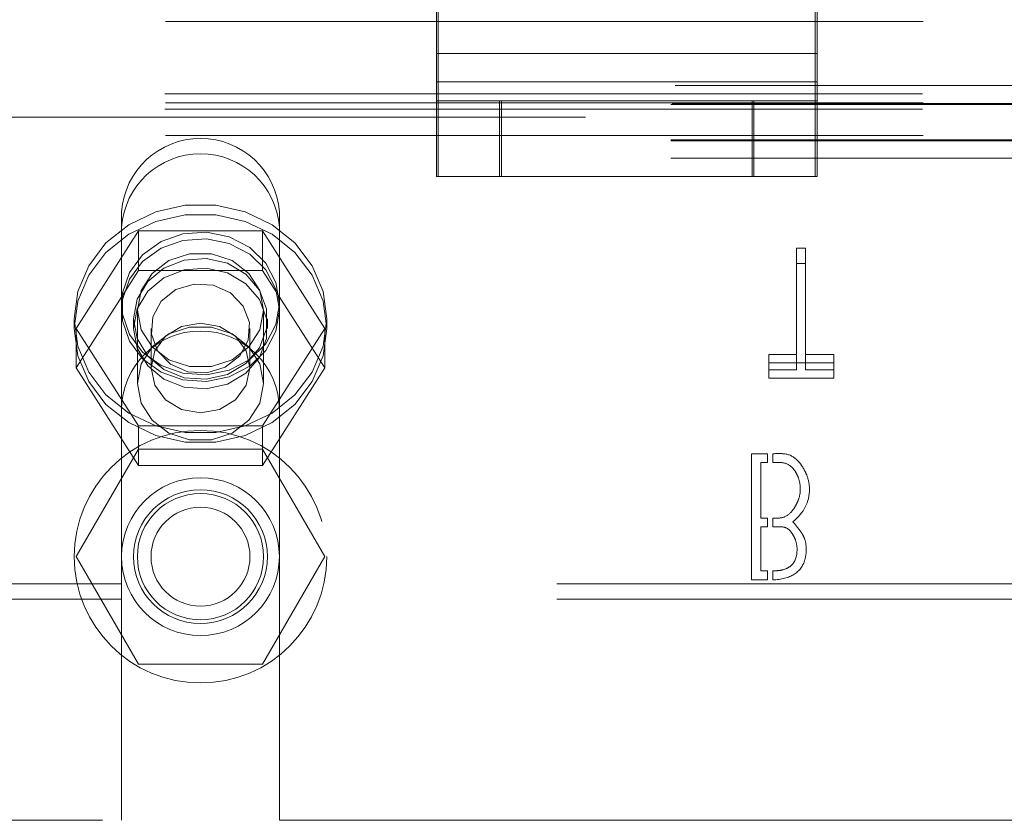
# Model space of a CAD drawing. Header units: inches. Extents: x 0.2 to 10.8, y 0.2 to 8.2.
# Tile 18 of 146: x 4.265 to 4.395, y 2.04 to 2.146. Entities that reach past the tile are written whole.
import ezdxf

# ---------------------------------------------------------------- set-up
doc = ezdxf.new("R2010")
doc.units = ezdxf.units.IN
doc.header["$MEASUREMENT"] = 0
doc.linetypes.add('HIDDEN', pattern=[0.075, 0.05, -0.025])

msp = doc.modelspace()

# ---------------------------------------------------------------- linework, layer by layer
at = {"color": 7, "linetype": 'HIDDEN', "lineweight": 18}
for p, q in [((4.3204835, 2.1593461), (4.3204835, 2.1414318)), ((4.3704835, 2.1593461), (4.3704835, 2.1414318)), ((4.320241, 2.1376826), (4.320241, 2.1555969)), ((4.370241, 2.1376826), (4.370241, 2.1555969)), ((4.5844943, 2.1456547), (4.151161, 2.1456547)), ((4.370241, 2.1414318), (4.320241, 2.1414318)), ((4.3204835, 2.1414318), (4.3704835, 2.1414318)), ((4.3204835, 2.1414318), (4.3204835, 2.135181)), ((4.3704835, 2.1414318), (4.3704835, 2.135181)), ((4.1517365, 2.1372162), (4.5839188, 2.1372162)), ((4.1517365, 2.1372162), (4.5839188, 2.1372162)), ((4.370241, 2.1376826), (4.320241, 2.1376826)), ((4.320241, 2.125181), (4.320241, 2.1376826)), ((4.3204835, 2.1376826), (4.3704835, 2.1376826)), ((4.370241, 2.125181), (4.370241, 2.1376826)), ((4.5844088, 2.1360982), (4.1512466, 2.1360982)), ((4.5844943, 2.1349373), (4.151161, 2.1349373)), ((4.151161, 2.1347125), (4.5844943, 2.1347125)), ((4.5844088, 2.1340696), (4.1512466, 2.1340696)), ((4.1513337, 2.1348162), (4.5843216, 2.1348162)), ((4.3204835, 2.135181), (4.320241, 2.135181)), ((4.3204835, 2.135181), (4.3204835, 2.125181)), ((4.3204835, 2.135181), (4.3288168, 2.135181)), ((4.3285743, 2.135181), (4.3285743, 2.125181)), ((4.3288168, 2.135181), (4.3288168, 2.125181)), ((4.3288168, 2.135181), (4.3621502, 2.135181)), ((4.3619076, 2.135181), (4.3619076, 2.125181)), ((4.3621502, 2.135181), (4.3621502, 2.125181)), ((4.3621502, 2.135181), (4.3704835, 2.135181)), ((4.3704835, 2.135181), (4.3704835, 2.125181)), ((4.9399289, 2.1330162), (3.1056503, 2.1330162)), ((4.5844943, 2.130587), (4.151161, 2.130587)), ((4.151161, 2.1300162), (4.5844943, 2.1300162)), ((4.151161, 2.1299125), (4.5844943, 2.1299125)), ((4.151161, 2.1276162), (4.5844943, 2.1276162)), ((4.151161, 2.1276162), (4.5844943, 2.1276162)), ((4.3204835, 2.125181), (4.320241, 2.125181)), ((4.3288168, 2.125181), (4.3204835, 2.125181)), ((4.3288168, 2.125181), (4.3621502, 2.125181)), ((4.3704835, 2.125181), (4.3621502, 2.125181)), ((4.2786777, 2.1205243), (4.2786777, 2.1184957)), ((4.299511, 2.1205243), (4.299511, 2.1184957)), ((4.2786777, 2.0943828), (4.2786777, 2.1184957)), ((4.299511, 2.0943828), (4.299511, 2.1184957)), ((4.2726976, 2.1051331), (4.280896, 2.1180027)), ((4.280896, 2.1180027), (4.280896, 2.1127904)), ((4.280896, 2.1180027), (4.2972927, 2.1180027)), ((4.2972927, 2.1180027), (4.2972927, 2.1127904)), ((4.2972927, 2.1180027), (4.3054911, 2.1051331)), ((4.3677693, 2.1157206), (4.3677693, 2.113692)), ((4.3689533, 2.1157206), (4.3677693, 2.1157206)), ((4.3689533, 2.1157206), (4.3689533, 2.113692)), ((4.3677693, 2.113692), (4.3689533, 2.113692)), ((4.3677693, 2.0996833), (4.3677693, 2.113692)), ((4.3689533, 2.113692), (4.3689533, 2.0996833)), ((4.2726976, 2.0999208), (4.280896, 2.1127904)), ((4.280896, 2.1127904), (4.2972927, 2.1127904)), ((4.2972927, 2.1127904), (4.3054911, 2.0999208)), ((4.280761, 2.1075491), (4.280761, 2.0978641)), ((4.2974277, 2.0978641), (4.2974277, 2.1075491)), ((4.2724277, 2.106401), (4.2724277, 2.1051331)), ((4.280261, 2.106401), (4.280261, 2.1051331)), ((4.2979277, 2.1051331), (4.2979277, 2.106401)), ((4.305761, 2.1051331), (4.305761, 2.106401)), ((4.2726976, 2.1051331), (4.2726976, 2.0999208)), ((4.280896, 2.0922635), (4.2726976, 2.1051331)), ((4.2825643, 2.1051331), (4.2825643, 2.0999208)), ((4.2956243, 2.0999208), (4.2956243, 2.1051331)), ((4.3054911, 2.1051331), (4.2972927, 2.0922635)), ((4.3054911, 2.1051331), (4.3054911, 2.0999208)), ((4.3641142, 2.1017119), (4.3641142, 2.0996833)), ((4.3677693, 2.1017119), (4.3641142, 2.1017119)), ((4.3726856, 2.1017119), (4.3689533, 2.1017119)), ((4.3726856, 2.1017119), (4.3726856, 2.0996833)), ((4.3641142, 2.1006154), (4.3726856, 2.1006154)), ((4.280896, 2.0870513), (4.2726976, 2.0999208)), ((4.3054911, 2.0999208), (4.2972927, 2.0870513)), ((4.3641142, 2.0996833), (4.3677693, 2.0996833)), ((4.3641142, 2.0985869), (4.3641142, 2.0996833)), ((4.3689533, 2.0996833), (4.3726856, 2.0996833)), ((4.3726856, 2.0996833), (4.3726856, 2.0985869)), ((4.3726856, 2.0985869), (4.3641142, 2.0985869)), ((4.2786777, 2.0943828), (4.2786777, 2.0402162)), ((4.299511, 2.0943828), (4.299511, 2.0402162)), ((4.2972927, 2.0922635), (4.280896, 2.0922635)), ((4.280896, 2.0922635), (4.280896, 2.0870513)), ((4.2972927, 2.0922635), (4.2972927, 2.0870513)), ((4.280896, 2.0892162), (4.2726976, 2.0750162)), ((4.2972927, 2.0892162), (4.280896, 2.0892162)), ((4.3054911, 2.0750162), (4.2972927, 2.0892162)), ((4.3618311, 2.0886052), (4.3639573, 2.0886052)), ((4.3618311, 2.0719385), (4.3618311, 2.0886052)), ((4.3639573, 2.0886052), (4.3639573, 2.087434)), ((4.364624, 2.087434), (4.364624, 2.0886052)), ((4.3630795, 2.087434), (4.3630795, 2.0800981)), ((4.3639573, 2.087434), (4.3630795, 2.087434)), ((4.2972927, 2.0870513), (4.280896, 2.0870513)), ((4.3630795, 2.0800981), (4.3639573, 2.0800981)), ((4.3639573, 2.0800981), (4.3639573, 2.0789527)), ((4.364624, 2.0789527), (4.364624, 2.0800981)), ((4.3630795, 2.0789527), (4.3630795, 2.0731483)), ((4.3639573, 2.0789527), (4.3630795, 2.0789527)), ((4.2726976, 2.0750162), (4.280896, 2.0608162)), ((4.2972927, 2.0608162), (4.3054911, 2.0750162)), ((4.3630795, 2.0731483), (4.3639573, 2.0731483)), ((4.3639573, 2.0731483), (4.3639573, 2.0719385)), ((4.364624, 2.0719443), (4.364624, 2.0731483)), ((4.3639573, 2.0719385), (4.3618311, 2.0719385)), ((4.2786777, 2.0714326), (4.176161, 2.0714326)), ((4.4361443, 2.0714326), (4.299511, 2.0714326)), ((4.2786777, 2.069404), (4.176161, 2.069404)), ((4.4361443, 2.069404), (4.299511, 2.069404)), ((4.280896, 2.0608162), (4.2972927, 2.0608162)), ((4.176161, 2.0402162), (4.2786777, 2.0402162)), ((4.299511, 2.0402162), (4.4361443, 2.0402162))]:
    msp.add_line(p, q, dxfattribs=at)
at = {"color": 7, "linetype": 'HIDDEN', "lineweight": 18, "flags": 128}
for points in [[(4.2724277, 2.106401), (4.272912, 2.1027861), (4.2743367, 2.0993813), (4.2766192, 2.0963844), (4.2796266, 2.0939697), (4.2831843, 2.0922774), (4.2870854, 2.091406), (4.2911033, 2.091406), (4.2950044, 2.0922774), (4.2985621, 2.0939697), (4.3015695, 2.0963844), (4.3038519, 2.0993813), (4.3052767, 2.1027861), (4.305761, 2.106401), (4.3052767, 2.1100159), (4.3038519, 2.1134207), (4.3015695, 2.1164175), (4.2985621, 2.1188322), (4.2950044, 2.1205245), (4.2911033, 2.121396), (4.2870854, 2.121396), (4.2831843, 2.1205245), (4.2796266, 2.1188322), (4.2766192, 2.1164175), (4.2743367, 2.1134207), (4.272912, 2.1100159), (4.2724277, 2.106401)], [(4.2724277, 2.1051331), (4.272912, 2.1015182), (4.2743367, 2.0981134), (4.2766192, 2.0951166), (4.2796266, 2.0927018), (4.2831843, 2.0910096), (4.2870854, 2.0901381), (4.2911033, 2.0901381), (4.2950044, 2.0910096), (4.2985621, 2.0927018), (4.3015695, 2.0951166), (4.3038519, 2.0981134), (4.3052767, 2.1015182), (4.305761, 2.1051331), (4.3052767, 2.108748), (4.3038519, 2.1121528), (4.3015695, 2.1151497), (4.2985621, 2.1175644), (4.2950044, 2.1192567), (4.2911033, 2.1201281), (4.2870854, 2.1201281), (4.2831843, 2.1192567), (4.2796266, 2.1175644), (4.2766192, 2.1151497), (4.2743367, 2.1121528), (4.272912, 2.108748), (4.2724277, 2.1051331)], [(4.299511, 2.1084295), (4.2990482, 2.1056468), (4.297701, 2.1031114), (4.295589, 2.1010485), (4.2929, 2.0996414), (4.2898728, 2.0990152), (4.2867764, 2.0992255), (4.283886, 2.1002536), (4.2814584, 2.1020082), (4.2797092, 2.1043334), (4.278794, 2.1070225), (4.278794, 2.1098366), (4.2797092, 2.1125257), (4.2814584, 2.1148508), (4.283886, 2.1166054), (4.2867764, 2.1176335), (4.2898728, 2.1178438), (4.2929, 2.1172176), (4.295589, 2.1158106), (4.297701, 2.1137477), (4.2990482, 2.1112122), (4.299511, 2.1084295)], [(4.299511, 2.1075491), (4.2990482, 2.1047664), (4.297701, 2.1022309), (4.295589, 2.100168), (4.2929, 2.098761), (4.2898728, 2.0981348), (4.2867764, 2.0983451), (4.283886, 2.0993732), (4.2814584, 2.1011278), (4.2797092, 2.1034529), (4.278794, 2.106142), (4.278794, 2.1089561), (4.2797092, 2.1116453), (4.2814584, 2.1139704), (4.283886, 2.115725), (4.2867764, 2.1167531), (4.2898728, 2.1169634), (4.2929, 2.1163372), (4.295589, 2.1149301), (4.297701, 2.1128672), (4.2990482, 2.1103318), (4.299511, 2.1075491)], [(4.2974277, 2.1075491), (4.2969251, 2.104966), (4.295478, 2.1026944), (4.293261, 2.1010084), (4.2905414, 2.1001113), (4.2876473, 2.1001113), (4.2849277, 2.1010084), (4.2827106, 2.1026944), (4.2812636, 2.104966), (4.280761, 2.1075491), (4.2812636, 2.1101322), (4.2827106, 2.1124038), (4.2849277, 2.1140898), (4.2876473, 2.1149869), (4.2905414, 2.1149869), (4.293261, 2.1140898), (4.295478, 2.1124038), (4.2969251, 2.1101322), (4.2974277, 2.1075491)], [(4.280261, 2.106401), (4.2807396, 2.1038015), (4.2821236, 2.1014838), (4.284263, 2.0996989), (4.2869259, 2.0986402), (4.2898238, 2.0984226), (4.2926426, 2.0990695), (4.295077, 2.100511), (4.296863, 2.1025907), (4.2978072, 2.1050833), (4.2978072, 2.1077187), (4.296863, 2.1102113), (4.295077, 2.112291), (4.2926426, 2.1137324), (4.2898238, 2.1143793), (4.2869259, 2.1141617), (4.284263, 2.1131031), (4.2821236, 2.1113182), (4.2807396, 2.1090004), (4.280261, 2.106401)], [(4.280261, 2.1051331), (4.2807396, 2.1025337), (4.2821236, 2.1002159), (4.284263, 2.098431), (4.2869259, 2.0973724), (4.2898238, 2.0971547), (4.2926426, 2.0978017), (4.295077, 2.0992431), (4.296863, 2.1013228), (4.2978072, 2.1038154), (4.2978072, 2.1064508), (4.296863, 2.1089434), (4.295077, 2.1110231), (4.2926426, 2.1124645), (4.2898238, 2.1131115), (4.2869259, 2.1128939), (4.284263, 2.1118352), (4.2821236, 2.1100503), (4.2807396, 2.1077326), (4.280261, 2.1051331)], [(4.2923593, 2.1000078), (4.2899467, 2.0992656), (4.2874042, 2.0994166), (4.2851191, 2.1004379), (4.2834392, 2.102174), (4.2826202, 2.1043606), (4.2827868, 2.1066649), (4.2839137, 2.1087359), (4.2858293, 2.1102584), (4.288242, 2.1110007), (4.2907844, 2.1108496), (4.2930695, 2.1098283), (4.2947495, 2.1080922), (4.2955685, 2.1059056), (4.2954018, 2.1036014), (4.2942749, 2.1015303), (4.2923593, 2.1000078)], [(4.2956243, 2.0999208), (4.2951273, 2.097656), (4.2937117, 2.095736), (4.2915933, 2.0944531), (4.2890943, 2.0940026), (4.2865954, 2.0944531), (4.2844769, 2.095736), (4.2830614, 2.097656), (4.2825643, 2.0999208), (4.2830614, 2.1021856), (4.2844769, 2.1041056), (4.2865954, 2.1053885), (4.2890943, 2.105839), (4.2915933, 2.1053885), (4.2937117, 2.1041056), (4.2951273, 2.1021856), (4.2956243, 2.0999208)], [(4.2974277, 2.0978641), (4.2969251, 2.095281), (4.295478, 2.0930094), (4.293261, 2.0913234), (4.2905414, 2.0904263), (4.2876473, 2.0904263), (4.2849277, 2.0913234), (4.2827106, 2.0930094), (4.2812636, 2.095281), (4.280761, 2.0978641), (4.2812636, 2.1004472), (4.2827106, 2.1027188), (4.2849277, 2.1044048), (4.2876473, 2.1053019), (4.2905414, 2.1053019), (4.293261, 2.1044048), (4.295478, 2.1027188), (4.2969251, 2.1004472), (4.2974277, 2.0978641)]]:
    msp.add_lwpolyline(points, dxfattribs=at)
at = {"color": 7, "linetype": 'HIDDEN', "lineweight": 18}
for radius in [0.0166667, 0.0104167, 0.0088333, 0.0083333, 0.00653]:
    msp.add_circle((4.2890943, 2.0750162), radius, dxfattribs=at)
for centre, radius, start, end in [((4.2890943, 2.1197799), 0.0104432, 4.087218, 175.912782), ((4.2890943, 2.1177514), 0.0104432, 4.087218, 175.912782), ((4.2890943, 2.0943828), 0.0104167, 0, 180)]:
    msp.add_arc(centre, radius, start, end, dxfattribs=at)
for points, knots in [([(4.364624, 2.0886052), (4.3652686, 2.0886052), (4.3665622, 2.0887285), (4.3678547, 2.0879022), (4.3687396, 2.0866294), (4.3692957, 2.085463), (4.3694759, 2.0845313), (4.3694759, 2.0839076)], [0, 0, 0, 0, 0.25, 0.5, 0.625, 0.75, 1, 1, 1, 1]), ([(4.3682661, 2.0839076), (4.3682661, 2.0844298), (4.3681432, 2.0851761), (4.3677721, 2.0860239), (4.3671502, 2.0869373), (4.3661381, 2.0875317), (4.3651147, 2.087434), (4.364624, 2.087434)], [0, 0, 0, 0, 0.25, 0.375, 0.5, 0.75, 1, 1, 1, 1]), ([(4.364624, 2.0800981), (4.3651218, 2.0800981), (4.3660769, 2.0800378), (4.3670729, 2.0808111), (4.3677145, 2.0818103), (4.3681312, 2.0827195), (4.3682661, 2.0834328), (4.3682661, 2.0839076)], [0, 0, 0, 0, 0.25, 0.5, 0.625, 0.75, 1, 1, 1, 1]), ([(4.367288, 2.0796219), (4.3677344, 2.0790997), (4.3681442, 2.0785759), (4.3684511, 2.0781264), (4.3685762, 2.0779379), (4.3689461, 2.0772012), (4.3691098, 2.076106), (4.3688889, 2.0740688), (4.3676375, 2.0724746), (4.3657819, 2.0719839), (4.364624, 2.0719443)], [0, 0, 0, 0, 0.125, 0.15625, 0.1875, 0.25, 0.375, 0.5, 0.75, 1, 1, 1, 1]), ([(4.3678414, 2.0760054), (4.3678414, 2.0764169), (4.3677235, 2.0770342), (4.3673738, 2.0778092), (4.3667853, 2.0786836), (4.3659443, 2.0790439), (4.3650484, 2.0789527), (4.364624, 2.0789527)], [0, 0, 0, 0, 0.25, 0.375, 0.5, 0.75, 1, 1, 1, 1]), ([(4.364624, 2.0731483), (4.3648307, 2.0731483), (4.3653703, 2.073157), (4.3662409, 2.0733192), (4.3674391, 2.0739275), (4.3678414, 2.0750225), (4.3678414, 2.0760054)], [0, 0, 0, 0, 0.125, 0.25, 0.5, 1, 1, 1, 1])]:
    msp.add_open_spline(points, degree=3, knots=knots, dxfattribs=at)
msp.add_open_spline([(4.3694759, 2.0839076), (4.3694759, 2.0822474), (4.3687551, 2.0808188), (4.367288, 2.0796219)], degree=3, dxfattribs=at)

doc.saveas('drawing.dxf')
